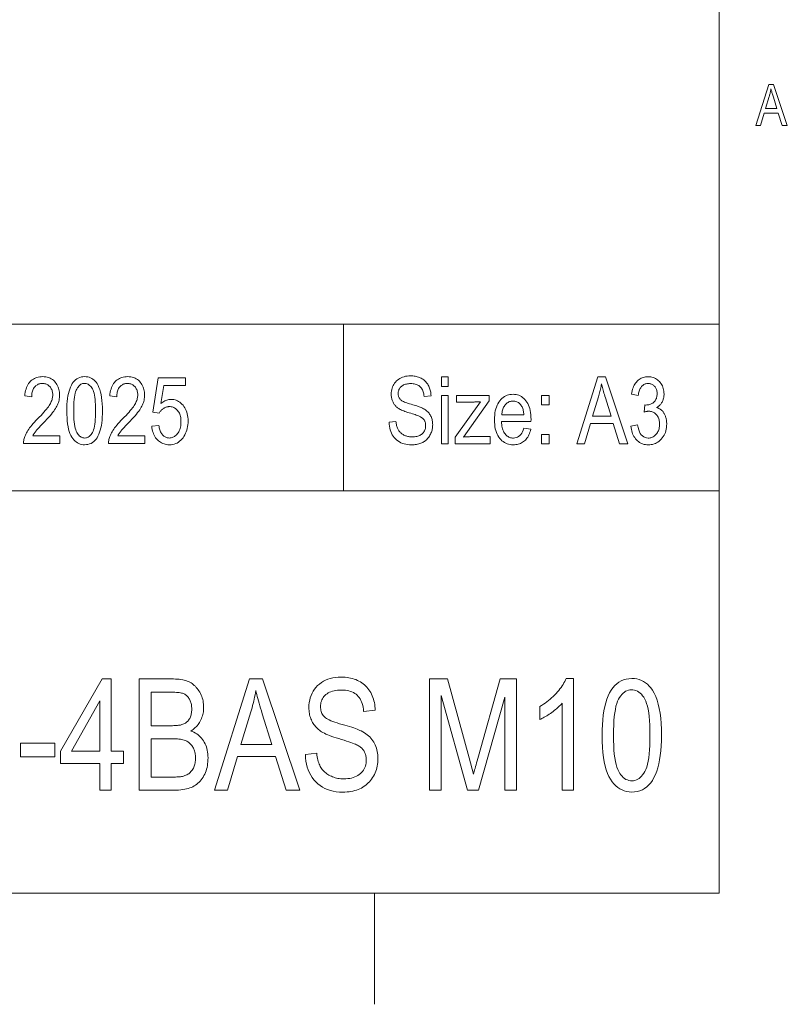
# Model space of a CAD drawing. Extents: x 5 to 415, y 5 to 296.
# Tile 30 of 50: x 379 to 413, y 5 to 49. Entities that reach past the tile are written whole.
import ezdxf

# ---------------------------------------------------------------- set-up
doc = ezdxf.new("R2010")
doc.units = 0

msp = doc.modelspace()

# ---------------------------------------------------------------- linework, layer by layer
at = {"color": 7, "lineweight": 13}
for p, q in [((410, 291), (410, 10)), ((410, 10), (410, 88)), ((210, 35.59132), (410, 35.59132)), ((356.239014, 28.09132), (410, 28.09132)), ((10, 10), (410, 10)), ((230, 10), (410, 10))]:
    msp.add_line(p, q, dxfattribs=at)
at = {"color": 7, "lineweight": 13, "ltscale": 0.1875}
msp.add_line((393.109558, 35.59132), (393.109558, 28.09132), dxfattribs=at)
at = {"color": 7, "lineweight": 13, "ltscale": 0.125}
msp.add_line((394.5, 10), (394.5, 5), dxfattribs=at)
at = {"color": 7, "lineweight": 13}
for points in [[(411.647614, 44.528858), (412.231262, 46.380859), (412.447296, 46.380859), (413.068848, 44.528858), (412.838928, 44.528858), (412.662048, 45.089764), (412.027863, 45.089764), (411.861115, 44.528858)], [(412.085999, 45.289364), (412.600159, 45.289364), (412.44223, 45.802265), (412.427979, 45.848629), (412.41449, 45.893223), (412.401794, 45.93605), (412.389893, 45.977108), (412.378754, 46.016396), (412.368408, 46.053917), (412.358856, 46.089668), (412.350067, 46.12365), (412.342072, 46.155865), (412.334869, 46.18631), (412.328796, 46.150711), (412.322266, 46.115162), (412.315277, 46.079662), (412.30777, 46.044212), (412.299805, 46.008816), (412.291351, 45.973469), (412.28241, 45.938171), (412.27301, 45.902927), (412.263123, 45.867729), (412.252747, 45.832584)], [(380.349396, 30.57583), (380.349396, 30.221806), (378.722504, 30.221806), (378.722717, 30.265291), (378.725739, 30.309799), (378.731628, 30.355331), (378.740356, 30.401888), (378.751923, 30.449467), (378.766357, 30.498068), (378.7836, 30.547693), (378.803711, 30.598341), (378.82666, 30.650011), (378.852448, 30.702705), (378.881927, 30.756874), (378.915924, 30.812965), (378.954468, 30.870979), (378.997498, 30.93092), (379.045074, 30.992781), (379.097168, 31.056566), (379.153778, 31.122276), (379.214905, 31.189909), (379.280579, 31.259466), (379.350739, 31.330946), (379.432556, 31.413343), (379.508484, 31.491915), (379.578583, 31.566658), (379.642822, 31.637577), (379.701202, 31.704666), (379.753723, 31.767931), (379.800415, 31.827368), (379.841217, 31.882978), (379.87619, 31.934763), (379.905334, 31.982719), (379.930206, 32.028446), (379.952454, 32.07354), (379.972107, 32.117996), (379.989136, 32.161819), (380.00354, 32.205009), (380.01532, 32.247562), (380.024506, 32.289482), (380.031036, 32.330769), (380.034973, 32.371422), (380.036285, 32.411438), (380.034943, 32.456429), (380.030914, 32.499718), (380.024231, 32.541309), (380.014832, 32.581207), (380.002777, 32.6194), (379.988037, 32.655899), (379.970612, 32.690697), (379.9505, 32.723797), (379.927704, 32.755199), (379.902252, 32.784901), (379.874817, 32.812313), (379.84613, 32.836838), (379.816223, 32.858479), (379.785034, 32.877235), (379.752594, 32.893105), (379.718933, 32.90609), (379.684021, 32.916187), (379.647827, 32.923401), (379.610413, 32.927731), (379.571747, 32.929173), (379.530365, 32.927616), (379.490479, 32.922951), (379.452118, 32.915176), (379.415253, 32.904289), (379.379913, 32.890289), (379.346069, 32.873184), (379.313782, 32.852966), (379.282959, 32.829636), (379.253693, 32.803196), (379.225922, 32.773647), (379.200256, 32.741192), (379.177307, 32.706036), (379.157043, 32.668175), (379.139465, 32.627617), (379.124634, 32.584358), (379.112457, 32.538395), (379.103027, 32.489731), (379.096252, 32.438366), (379.092224, 32.3843), (379.090851, 32.327534), (378.779816, 32.366417), (378.788147, 32.450634), (378.800079, 32.530579), (378.815552, 32.606243), (378.834656, 32.677631), (378.8573, 32.744743), (378.883545, 32.807575), (378.913391, 32.866135), (378.946777, 32.920414), (378.983765, 32.970417), (379.024353, 33.016144), (379.068054, 33.057552), (379.114441, 33.094601), (379.163483, 33.127293), (379.21524, 33.155624), (379.269653, 33.1796), (379.326752, 33.199215), (379.386536, 33.21447), (379.449005, 33.225365), (379.51416, 33.231903), (379.582001, 33.234085), (379.655457, 33.231544), (379.725281, 33.223934), (379.791412, 33.211246), (379.853912, 33.193485), (379.91275, 33.170647), (379.967896, 33.142735), (380.019409, 33.109745), (380.06723, 33.071682), (380.111389, 33.028545), (380.151917, 32.980331), (380.18866, 32.928886), (380.221527, 32.876049), (380.250549, 32.821819), (380.275665, 32.766197), (380.296936, 32.709187), (380.314362, 32.650784), (380.327881, 32.590988), (380.337555, 32.5298), (380.343353, 32.46722), (380.345276, 32.403252), (380.343781, 32.346188), (380.339233, 32.289597), (380.331665, 32.233475), (380.321075, 32.177822), (380.307434, 32.122643), (380.290771, 32.067932), (380.271088, 32.013691), (380.248383, 31.959923), (380.222626, 31.906624), (380.193848, 31.853798), (380.160858, 31.799456), (380.122406, 31.741615), (380.078491, 31.680275), (380.029175, 31.615435), (379.974396, 31.547096), (379.914154, 31.475258), (379.84848, 31.39992), (379.777374, 31.321083), (379.700836, 31.238747), (379.618835, 31.15291), (379.566711, 31.099419), (379.518433, 31.049446), (379.473969, 31.002993), (379.43335, 30.96006), (379.396545, 30.920647), (379.363556, 30.884752), (379.334412, 30.852379), (379.309082, 30.823524), (379.287598, 30.798191), (379.269928, 30.776377), (379.254456, 30.756321), (379.239594, 30.736267), (379.225311, 30.716211), (379.211639, 30.696157), (379.198547, 30.676104), (379.186066, 30.656048), (379.174164, 30.635994), (379.162842, 30.61594), (379.15213, 30.595884), (379.142029, 30.57583)], [(380.66861, 31.701342), (380.670654, 31.848701), (380.676758, 31.988735), (380.686951, 32.121445), (380.701202, 32.246826), (380.719513, 32.364883), (380.741913, 32.475613), (380.768402, 32.579014), (380.79892, 32.675095), (380.833557, 32.763844), (380.872223, 32.845272), (380.914886, 32.919144), (380.961426, 32.985245), (381.01181, 33.043564), (381.066071, 33.094112), (381.124207, 33.136879), (381.186188, 33.171875), (381.252045, 33.199089), (381.321777, 33.218533), (381.395386, 33.230194), (381.472839, 33.234085), (381.541748, 33.230934), (381.607666, 33.221478), (381.670593, 33.205719), (381.73053, 33.183662), (381.787476, 33.155296), (381.841431, 33.120632), (381.892426, 33.079662), (381.940399, 33.032391), (381.985413, 32.978817), (382.027405, 32.918941), (382.074066, 32.838253), (382.115814, 32.748436), (382.152649, 32.649494), (382.18457, 32.541424), (382.211609, 32.424229), (382.233704, 32.297905), (382.250885, 32.162453), (382.263153, 32.017876), (382.270538, 31.864172), (382.27298, 31.701342), (382.270966, 31.554749), (382.264893, 31.41538), (382.254761, 31.283234), (382.24057, 31.158314), (382.222351, 31.040615), (382.200043, 30.930141), (382.173706, 30.826891), (382.143311, 30.730864), (382.108887, 30.642061), (382.070404, 30.560482), (382.027924, 30.486414), (381.981506, 30.420141), (381.931152, 30.361666), (381.876892, 30.310987), (381.818695, 30.268105), (381.756561, 30.233019), (381.690491, 30.20573), (381.620514, 30.186239), (381.5466, 30.174543), (381.46875, 30.170647), (381.399628, 30.174084), (381.333069, 30.184397), (381.269073, 30.201588), (381.207642, 30.225653), (381.148743, 30.256594), (381.092438, 30.294411), (381.038666, 30.339104), (380.987457, 30.390673), (380.938782, 30.449118), (380.8927, 30.514439), (380.850128, 30.58819), (380.812042, 30.671928), (380.778412, 30.765654), (380.749298, 30.869364), (380.72464, 30.983061), (380.704468, 31.106745), (380.688782, 31.240414), (380.677582, 31.384069), (380.670868, 31.537712)], [(384.172028, 30.57583), (384.172028, 30.221806), (382.545166, 30.221806), (382.545349, 30.265291), (382.548401, 30.309799), (382.55426, 30.355331), (382.562988, 30.401888), (382.574585, 30.449467), (382.588989, 30.498068), (382.606262, 30.547693), (382.626343, 30.598341), (382.649292, 30.650011), (382.67511, 30.702705), (382.70459, 30.756874), (382.738586, 30.812965), (382.7771, 30.870979), (382.82016, 30.93092), (382.867706, 30.992781), (382.9198, 31.056566), (382.97641, 31.122276), (383.037567, 31.189909), (383.10321, 31.259466), (383.173401, 31.330946), (383.255188, 31.413343), (383.331116, 31.491915), (383.401215, 31.566658), (383.465454, 31.637577), (383.523834, 31.704666), (383.576355, 31.767931), (383.623047, 31.827368), (383.663879, 31.882978), (383.698853, 31.934763), (383.727966, 31.982719), (383.752838, 32.028446), (383.775116, 32.07354), (383.794769, 32.117996), (383.811798, 32.161819), (383.826202, 32.205009), (383.837982, 32.247562), (383.847137, 32.289482), (383.853699, 32.330769), (383.857635, 32.371422), (383.858948, 32.411438), (383.857605, 32.456429), (383.853577, 32.499718), (383.846863, 32.541309), (383.837494, 32.581207), (383.825439, 32.6194), (383.810669, 32.655899), (383.793243, 32.690697), (383.773163, 32.723797), (383.750366, 32.755199), (383.724884, 32.784901), (383.697449, 32.812313), (383.668793, 32.836838), (383.638855, 32.858479), (383.607666, 32.877235), (383.575256, 32.893105), (383.541565, 32.90609), (383.506653, 32.916187), (383.47049, 32.923401), (383.433075, 32.927731), (383.394409, 32.929173), (383.352997, 32.927616), (383.31311, 32.922951), (383.27475, 32.915176), (383.237885, 32.904289), (383.202545, 32.890289), (383.168732, 32.873184), (383.136414, 32.852966), (383.105621, 32.829636), (383.076324, 32.803196), (383.048553, 32.773647), (383.022888, 32.741192), (382.999939, 32.706036), (382.979675, 32.668175), (382.962128, 32.627617), (382.947266, 32.584358), (382.93512, 32.538395), (382.925659, 32.489731), (382.918915, 32.438366), (382.914856, 32.3843), (382.913513, 32.327534), (382.602448, 32.366417), (382.610779, 32.450634), (382.622711, 32.530579), (382.638214, 32.606243), (382.657288, 32.677631), (382.679962, 32.744743), (382.706207, 32.807575), (382.736023, 32.866135), (382.76944, 32.920414), (382.806427, 32.970417), (382.846985, 33.016144), (382.890686, 33.057552), (382.937073, 33.094601), (382.986145, 33.127293), (383.037872, 33.155624), (383.092316, 33.1796), (383.149414, 33.199215), (383.209198, 33.21447), (383.271667, 33.225365), (383.336823, 33.231903), (383.404633, 33.234085), (383.478119, 33.231544), (383.547913, 33.223934), (383.614075, 33.211246), (383.676575, 33.193485), (383.735382, 33.170647), (383.790558, 33.142735), (383.842041, 33.109745), (383.889862, 33.071682), (383.934052, 33.028545), (383.974548, 32.980331), (384.011292, 32.928886), (384.044159, 32.876049), (384.073181, 32.821819), (384.098328, 32.766197), (384.119598, 32.709187), (384.136993, 32.650784), (384.150543, 32.590988), (384.160217, 32.5298), (384.166016, 32.46722), (384.167938, 32.403252), (384.166412, 32.346188), (384.161865, 32.289597), (384.154297, 32.233475), (384.143707, 32.177822), (384.130066, 32.122643), (384.113434, 32.067932), (384.09375, 32.013691), (384.071014, 31.959923), (384.045288, 31.906624), (384.01651, 31.853798), (383.98349, 31.799456), (383.945038, 31.741615), (383.901154, 31.680275), (383.851807, 31.615435), (383.797028, 31.547096), (383.736816, 31.475258), (383.671143, 31.39992), (383.600037, 31.321083), (383.523468, 31.238747), (383.441467, 31.15291), (383.389374, 31.099419), (383.341064, 31.049446), (383.296631, 31.002993), (383.255981, 30.96006), (383.219177, 30.920647), (383.186218, 30.884752), (383.157043, 30.852379), (383.131714, 30.823524), (383.110229, 30.798191), (383.09256, 30.776377), (383.077087, 30.756321), (383.062225, 30.736267), (383.047974, 30.716211), (383.034271, 30.696157), (383.021179, 30.676104), (383.008698, 30.656048), (382.996796, 30.635994), (382.985504, 30.61594), (382.974792, 30.595884), (382.964661, 30.57583)], [(395.162933, 31.182289), (395.46991, 31.215031), (395.475433, 31.166603), (395.482208, 31.120365), (395.490265, 31.076317), (395.499542, 31.034458), (395.510071, 30.994789), (395.521851, 30.957308), (395.534851, 30.922018), (395.549133, 30.888918), (395.564667, 30.858007), (395.581421, 30.829287), (395.599579, 30.802202), (395.619202, 30.776203), (395.64032, 30.751289), (395.662964, 30.727459), (395.687073, 30.704714), (395.712677, 30.683052), (395.739777, 30.662476), (395.768372, 30.642984), (395.798462, 30.624577), (395.830048, 30.607254), (395.862793, 30.591312), (395.896362, 30.577049), (395.930756, 30.564465), (395.965942, 30.553556), (396.001953, 30.544329), (396.038788, 30.536777), (396.076447, 30.530903), (396.114929, 30.526709), (396.154205, 30.524191), (396.194305, 30.523352), (396.251129, 30.524775), (396.305359, 30.529041), (396.356964, 30.536152), (396.406006, 30.546108), (396.452423, 30.558908), (396.496246, 30.574553), (396.537476, 30.593042), (396.57608, 30.614376), (396.612122, 30.638554), (396.645538, 30.665577), (396.676056, 30.69487), (396.703369, 30.725863), (396.727478, 30.758553), (396.748352, 30.792942), (396.766022, 30.829031), (396.780487, 30.866817), (396.791718, 30.906303), (396.799774, 30.947487), (396.804596, 30.990368), (396.806183, 31.034948), (396.805603, 31.061214), (396.803864, 31.086803), (396.800934, 31.111719), (396.796844, 31.135958), (396.791595, 31.159523), (396.785187, 31.182411), (396.777618, 31.204624), (396.76886, 31.226162), (396.758942, 31.247025), (396.747864, 31.267214), (396.735596, 31.286705), (396.722168, 31.305481), (396.70752, 31.32354), (396.691711, 31.340883), (396.674713, 31.35751), (396.656525, 31.373421), (396.637146, 31.388615), (396.616577, 31.403093), (396.594818, 31.416855), (396.571869, 31.429901), (396.545624, 31.4431), (396.513885, 31.457323), (396.476685, 31.472569), (396.434021, 31.488836), (396.385925, 31.506128), (396.332336, 31.524445), (396.273285, 31.543781), (396.208771, 31.564144), (396.138794, 31.585527), (396.063354, 31.607937), (395.995789, 31.62842), (395.93222, 31.648945), (395.872681, 31.669512), (395.817139, 31.690119), (395.765594, 31.710768), (395.718079, 31.731457), (395.674591, 31.752186), (395.635071, 31.772957), (395.599609, 31.793768), (395.568115, 31.814621), (395.539307, 31.836058), (395.51181, 31.858618), (395.485626, 31.882305), (395.460724, 31.907118), (395.437164, 31.933056), (395.414886, 31.960119), (395.393951, 31.988308), (395.374298, 32.017624), (395.355957, 32.048061), (395.338928, 32.079628), (395.323364, 32.112175), (395.309448, 32.145561), (395.29718, 32.179787), (395.28653, 32.214851), (395.277527, 32.250755), (395.270172, 32.287498), (395.264435, 32.325081), (395.260345, 32.363503), (395.257904, 32.402763), (395.25708, 32.44286), (395.25943, 32.514381), (395.266479, 32.583244), (395.278259, 32.649445), (395.294739, 32.712982), (395.315918, 32.773865), (395.341797, 32.832085), (395.372375, 32.887642), (395.407684, 32.94054), (395.447693, 32.99078), (395.492401, 33.038361), (395.541107, 33.082294), (395.593079, 33.121605), (395.648346, 33.156292), (395.706879, 33.186352), (395.768677, 33.211792), (395.83374, 33.232601), (395.9021, 33.248787), (395.973724, 33.260349), (396.048615, 33.267288), (396.126801, 33.2696), (396.180939, 33.268517), (396.233734, 33.265263), (396.285156, 33.259838), (396.335205, 33.252247), (396.38385, 33.242485), (396.431152, 33.230556), (396.477112, 33.216457), (396.521667, 33.200188), (396.56485, 33.181747), (396.606659, 33.16114), (396.646881, 33.138508), (396.685242, 33.113995), (396.721771, 33.087597), (396.75647, 33.059315), (396.789307, 33.029152), (396.820313, 32.997105), (396.849457, 32.963173), (396.876801, 32.927364), (396.902252, 32.889668), (396.925903, 32.85009), (396.947571, 32.808857), (396.967102, 32.76619), (396.984558, 32.722092), (396.999908, 32.676559), (397.013123, 32.629593), (397.024261, 32.581196), (397.033264, 32.531368), (397.040161, 32.480106), (397.044983, 32.42741), (397.047668, 32.373283), (396.734558, 32.344635), (396.728394, 32.401646), (396.719696, 32.455631), (396.708496, 32.506584), (396.694794, 32.554512), (396.678558, 32.599411), (396.65979, 32.641277), (396.638519, 32.680119), (396.614716, 32.715931), (396.588409, 32.748714), (396.559601, 32.778469), (396.52829, 32.805298), (396.494568, 32.8293), (396.458405, 32.850479), (396.4198, 32.868835), (396.378754, 32.884369), (396.335266, 32.897076), (396.289368, 32.90696), (396.241028, 32.914021), (396.190247, 32.918259), (396.137024, 32.91967), (396.083069, 32.91843), (396.031769, 32.914719), (395.983063, 32.908527), (395.936951, 32.89986), (395.893494, 32.888718), (395.852661, 32.875099), (395.814423, 32.859005), (395.778809, 32.840431), (395.745819, 32.819386), (395.715454, 32.795864), (395.687866, 32.770374), (395.663147, 32.743435), (395.641357, 32.715042), (395.622467, 32.685196), (395.606506, 32.653893), (395.593414, 32.621143), (395.583252, 32.586937), (395.575989, 32.551277), (395.571625, 32.514168), (395.57016, 32.475605), (395.571228, 32.439995), (395.574432, 32.406025), (395.579742, 32.373692), (395.587189, 32.342999), (395.596771, 32.313938), (395.60849, 32.286518), (395.622314, 32.260735), (395.638275, 32.236588), (395.656372, 32.214077), (395.676575, 32.193203), (395.700531, 32.173126), (395.729797, 32.153011), (395.764374, 32.132854), (395.804291, 32.112656), (395.849518, 32.092419), (395.900055, 32.07214), (395.955902, 32.051819), (396.01709, 32.031456), (396.083618, 32.011055), (396.155426, 31.99061), (396.226105, 31.970821), (396.29245, 31.951565), (396.354462, 31.93284), (396.41214, 31.914648), (396.465454, 31.896988), (396.514465, 31.87986), (396.559113, 31.863264), (396.599426, 31.8472), (396.635406, 31.831667), (396.667023, 31.816668), (396.710938, 31.793022), (396.752655, 31.767923), (396.792145, 31.741371), (396.829437, 31.713366), (396.864502, 31.683908), (396.897369, 31.652998), (396.92804, 31.620634), (396.956482, 31.586817), (396.982697, 31.551548), (397.006744, 31.514826), (397.028503, 31.47665), (397.047974, 31.437023), (397.065186, 31.395941), (397.080078, 31.353407), (397.092682, 31.30942), (397.102997, 31.263979), (397.111023, 31.217087), (397.11676, 31.168741), (397.120178, 31.118942), (397.121338, 31.06769), (397.120117, 31.016582), (397.116516, 30.966394), (397.110474, 30.917128), (397.10202, 30.868782), (397.091156, 30.821358), (397.077881, 30.774853), (397.062164, 30.729269), (397.044067, 30.684607), (397.023529, 30.640865), (397.00058, 30.598045), (396.975586, 30.556698), (396.948822, 30.517376), (396.920319, 30.480082), (396.890076, 30.444813), (396.858124, 30.411568), (396.824402, 30.38035), (396.78894, 30.35116), (396.75174, 30.323994), (396.71283, 30.298853), (396.67215, 30.27574), (396.629761, 30.254744), (396.585663, 30.235958), (396.539886, 30.219383), (396.492401, 30.205017), (396.443207, 30.192862), (396.392334, 30.182917), (396.339752, 30.17518), (396.285461, 30.169655), (396.229492, 30.16634), (396.171814, 30.165236), (396.082397, 30.167976), (395.996674, 30.176203), (395.914673, 30.189915), (395.836365, 30.20911), (395.761749, 30.233789), (395.690857, 30.263952), (395.623688, 30.299601), (395.560181, 30.340733), (395.500397, 30.38735), (395.444305, 30.439451), (395.3927, 30.496239), (395.346283, 30.556913), (395.305115, 30.621477), (395.269135, 30.689928), (395.238403, 30.762268), (395.21286, 30.838495), (395.192566, 30.918612), (395.17746, 31.002615), (395.167603, 31.090508)], [(397.520386, 32.794838), (397.520386, 33.218441), (397.821198, 33.218441), (397.821198, 32.794838)], [(403.600189, 30.218441), (404.545624, 33.218441), (404.895538, 33.218441), (405.902374, 30.218441), (405.529938, 30.218441), (405.243439, 31.127035), (404.216156, 31.127035), (403.946014, 30.218441)], [(406.03537, 31.010391), (406.338257, 31.059505), (406.359955, 30.947527), (406.387451, 30.847336), (406.420685, 30.758932), (406.459717, 30.682316), (406.504517, 30.617485), (406.555084, 30.564444), (406.61142, 30.52319), (406.673523, 30.493721), (406.741394, 30.47604), (406.815063, 30.470146), (406.855835, 30.471895), (406.895508, 30.477144), (406.934082, 30.485893), (406.971558, 30.49814), (407.007935, 30.513887), (407.043182, 30.533134), (407.077332, 30.55588), (407.110382, 30.582125), (407.142334, 30.611868), (407.173157, 30.645113), (407.201935, 30.681139), (407.227692, 30.719233), (407.250397, 30.759392), (407.270081, 30.80162), (407.286743, 30.845913), (407.300385, 30.892275), (407.310974, 30.940702), (407.318542, 30.991198), (407.32309, 31.043758), (407.324615, 31.098387), (407.323212, 31.14975), (407.319031, 31.199068), (407.312073, 31.24634), (407.302338, 31.291565), (407.289825, 31.334743), (407.274506, 31.375875), (407.256409, 31.414963), (407.235535, 31.452002), (407.211884, 31.486996), (407.185455, 31.519941), (407.156982, 31.55027), (407.127258, 31.577404), (407.096252, 31.601347), (407.063965, 31.622097), (407.030426, 31.639656), (406.995636, 31.65402), (406.959564, 31.665194), (406.922211, 31.673176), (406.883575, 31.677963), (406.843689, 31.67956), (406.826111, 31.67915), (406.807678, 31.677923), (406.788452, 31.675877), (406.768402, 31.673012), (406.747528, 31.669327), (406.72583, 31.664825), (406.703308, 31.659506), (406.679993, 31.653366), (406.655853, 31.646408), (406.63089, 31.638632), (406.66568, 31.96196), (406.712738, 31.957869), (406.7565, 31.959238), (406.798615, 31.963352), (406.83902, 31.970207), (406.877747, 31.979805), (406.914825, 31.992146), (406.950195, 32.007225), (406.983887, 32.025051), (407.01593, 32.045616), (407.046265, 32.068924), (407.074951, 32.094975), (407.101379, 32.123318), (407.125031, 32.153503), (407.145905, 32.185528), (407.164001, 32.219395), (407.179321, 32.255104), (407.191833, 32.292656), (407.201569, 32.33205), (407.208527, 32.373283), (407.212708, 32.416359), (407.214111, 32.461277), (407.212921, 32.502605), (407.209442, 32.542274), (407.203613, 32.580284), (407.195435, 32.616642), (407.184937, 32.651337), (407.172119, 32.684376), (407.156952, 32.715755), (407.139435, 32.74548), (407.119629, 32.773548), (407.097443, 32.799953), (407.073608, 32.824257), (407.048767, 32.846001), (407.022858, 32.865185), (406.995941, 32.881809), (406.968018, 32.895878), (406.939056, 32.907391), (406.909088, 32.916344), (406.878082, 32.922737), (406.846069, 32.926575), (406.813019, 32.927853), (406.778748, 32.926514), (406.745605, 32.922493), (406.713531, 32.915791), (406.682526, 32.90641), (406.652618, 32.894344), (406.62381, 32.879601), (406.596069, 32.862175), (406.569397, 32.842072), (406.543823, 32.819283), (406.519348, 32.793816), (406.496277, 32.765629), (406.474945, 32.734676), (406.455353, 32.700962), (406.4375, 32.664486), (406.421387, 32.625244), (406.407013, 32.583244), (406.394379, 32.538479), (406.383484, 32.490952), (406.374329, 32.440662), (406.366882, 32.387608), (406.066071, 32.453094), (406.078979, 32.528152), (406.094727, 32.599449), (406.113342, 32.666981), (406.134827, 32.730747), (406.15918, 32.790745), (406.186401, 32.846981), (406.216492, 32.899452), (406.24942, 32.948154), (406.285248, 32.993092), (406.323914, 33.034267), (406.364868, 33.071594), (406.407501, 33.104988), (406.451813, 33.134457), (406.497772, 33.159996), (406.545441, 33.181606), (406.594788, 33.199287), (406.645813, 33.213039), (406.698486, 33.222862), (406.752869, 33.228756), (406.808929, 33.230721), (406.867767, 33.228508), (406.924835, 33.221878), (406.980072, 33.210827), (407.033539, 33.195358), (407.085175, 33.175468), (407.13504, 33.151157), (407.183075, 33.122425), (407.22934, 33.089272), (407.273773, 33.051701), (407.316406, 33.009708), (407.356079, 32.964363), (407.391571, 32.916721), (407.422882, 32.866791), (407.450012, 32.814568), (407.472961, 32.760052), (407.49176, 32.703243), (407.506378, 32.644142), (407.516815, 32.582752), (407.523071, 32.51907), (407.525146, 32.453094), (407.524261, 32.412636), (407.521576, 32.373119), (407.517151, 32.334545), (407.510895, 32.296913), (407.502899, 32.26022), (407.493103, 32.224472), (407.481537, 32.189663), (407.46817, 32.155796), (407.453033, 32.122868), (407.436127, 32.090881), (407.417633, 32.060043), (407.397705, 32.030556), (407.376373, 32.002419), (407.353638, 31.97563), (407.329468, 31.950193), (407.303894, 31.926107), (407.276917, 31.903372), (407.248535, 31.881989), (407.218719, 31.861954), (407.1875, 31.843271), (407.216461, 31.834553), (407.244385, 31.824772), (407.271301, 31.813925), (407.29718, 31.802015), (407.322052, 31.789042), (407.345886, 31.775003), (407.368713, 31.759901), (407.390503, 31.743734), (407.411255, 31.726503), (407.43103, 31.70821), (407.44989, 31.688747), (407.468018, 31.668018), (407.485413, 31.646019), (407.502075, 31.622751), (407.517975, 31.598215), (407.533173, 31.572411), (407.547607, 31.545338), (407.56134, 31.516994), (407.57431, 31.487383), (407.586548, 31.456503), (407.597809, 31.424622), (407.60791, 31.392002), (407.616821, 31.358646), (407.624512, 31.324553), (407.631042, 31.289722), (407.636383, 31.254158), (407.640533, 31.217854), (407.643524, 31.180815), (407.645294, 31.143038), (407.645874, 31.104527), (407.643463, 31.023355), (407.636139, 30.945194), (407.623962, 30.870041), (407.606934, 30.797895), (407.585022, 30.728758), (407.558228, 30.66263), (407.52655, 30.599508), (407.490021, 30.539396), (407.448639, 30.482292), (407.402374, 30.428196), (407.352692, 30.378233), (407.301117, 30.33353), (407.247589, 30.294086), (407.192169, 30.259901), (407.134796, 30.230974), (407.075531, 30.207308), (407.014313, 30.188902), (406.951172, 30.175753), (406.886139, 30.167864), (406.819153, 30.165236), (406.75708, 30.167526), (406.69693, 30.174402), (406.638733, 30.185863), (406.582428, 30.201906), (406.528046, 30.222534), (406.475586, 30.247746), (406.425079, 30.27754), (406.376465, 30.31192), (406.329803, 30.350883), (406.285034, 30.39443), (406.243134, 30.441845), (406.204987, 30.492411), (406.170593, 30.546129), (406.139984, 30.602997), (406.113159, 30.663017), (406.090057, 30.726191), (406.07074, 30.792513), (406.055206, 30.861988), (406.043396, 30.934614)], [(380.977631, 31.701342), (380.979034, 31.560049), (380.983246, 31.428394), (380.990234, 31.306379), (381.000061, 31.194002), (381.012665, 31.091263), (381.028076, 30.998163), (381.046326, 30.914701), (381.067322, 30.840878), (381.091156, 30.776693), (381.117798, 30.722147), (381.146637, 30.674906), (381.177032, 30.632637), (381.208984, 30.595343), (381.242554, 30.563019), (381.277679, 30.535669), (381.314392, 30.513292), (381.352661, 30.495888), (381.392517, 30.483456), (381.433929, 30.475998), (381.476929, 30.473511), (381.517609, 30.476028), (381.556915, 30.48358), (381.594879, 30.496164), (381.63147, 30.513784), (381.666748, 30.536438), (381.700653, 30.564125), (381.733215, 30.596846), (381.764404, 30.634602), (381.794281, 30.677393), (381.822784, 30.725216), (381.849213, 30.780285), (381.872864, 30.844807), (381.893738, 30.918783), (381.911835, 31.002214), (381.927155, 31.0951), (381.939667, 31.197439), (381.949402, 31.309235), (381.95636, 31.430483), (381.960541, 31.561184), (381.961945, 31.701342), (381.960541, 31.843012), (381.956329, 31.974985), (381.94931, 32.097256), (381.939514, 32.209827), (381.92688, 32.312698), (381.911469, 32.405872), (381.89325, 32.489342), (381.872223, 32.563114), (381.848389, 32.627186), (381.821747, 32.681561), (381.792908, 32.728607), (381.76236, 32.770699), (381.730194, 32.807842), (381.69635, 32.840031), (381.660858, 32.867268), (381.623718, 32.889553), (381.5849, 32.906887), (381.544434, 32.919266), (381.502319, 32.926697), (381.458527, 32.929173), (381.418274, 32.926655), (381.379333, 32.919106), (381.341736, 32.906517), (381.30545, 32.888901), (381.270508, 32.866245), (381.236908, 32.838558), (381.20462, 32.805836), (381.173676, 32.768082), (381.144043, 32.725292), (381.115753, 32.677467), (381.089508, 32.622398), (381.06604, 32.557877), (381.045319, 32.483898), (381.027344, 32.400467), (381.012146, 32.307583), (380.999725, 32.205242), (380.990051, 32.093449), (380.983154, 31.9722), (380.979004, 31.841499)], [(384.491272, 31.007618), (384.808472, 31.040359), (384.816742, 30.984524), (384.826904, 30.931614), (384.838928, 30.881632), (384.852814, 30.834576), (384.868561, 30.790445), (384.886169, 30.749241), (384.90564, 30.710962), (384.926971, 30.675611), (384.950165, 30.643187), (384.97525, 30.613688), (385.001648, 30.587055), (385.0289, 30.563225), (385.056976, 30.542198), (385.085907, 30.523975), (385.115662, 30.508554), (385.146271, 30.495939), (385.177704, 30.486126), (385.209991, 30.479118), (385.243103, 30.474913), (385.277069, 30.473511), (385.319458, 30.475485), (385.360657, 30.481409), (385.400665, 30.491283), (385.439484, 30.505108), (385.477112, 30.522881), (385.51355, 30.544601), (385.548828, 30.570274), (385.582886, 30.599895), (385.615784, 30.633467), (385.647461, 30.670986), (385.677032, 30.711926), (385.703461, 30.755749), (385.726807, 30.802458), (385.747009, 30.852051), (385.76413, 30.904531), (385.778107, 30.959896), (385.789001, 31.018147), (385.796783, 31.079281), (385.801453, 31.143303), (385.803009, 31.210209), (385.801483, 31.273024), (385.796997, 31.332951), (385.789459, 31.389994), (385.778931, 31.444153), (385.765381, 31.495424), (385.74884, 31.543812), (385.729309, 31.589312), (385.706726, 31.631927), (385.681152, 31.671659), (385.652588, 31.708504), (385.621735, 31.742136), (385.589355, 31.772228), (385.55545, 31.79878), (385.519989, 31.821793), (385.483002, 31.841263), (385.444458, 31.857195), (385.404419, 31.869585), (385.362823, 31.878435), (385.319702, 31.883747), (385.275024, 31.885517), (385.247772, 31.884748), (385.220886, 31.882446), (385.194336, 31.878611), (385.168121, 31.873238), (385.142273, 31.866331), (385.11676, 31.857891), (385.091614, 31.847914), (385.066803, 31.836403), (385.042328, 31.823357), (385.018219, 31.808777), (384.994781, 31.792826), (384.972321, 31.775667), (384.950897, 31.757299), (384.93045, 31.737726), (384.911041, 31.716946), (384.892609, 31.694958), (384.875183, 31.671761), (384.858765, 31.647358), (384.843323, 31.621748), (384.828918, 31.594929), (384.544464, 31.63995), (384.783905, 33.180878), (386.005585, 33.180878), (386.005585, 32.828899), (385.02536, 32.828899), (384.892365, 32.022625), (384.936401, 32.058395), (384.981018, 32.090401), (385.026123, 32.118641), (385.071777, 32.143116), (385.117981, 32.163826), (385.164703, 32.180767), (385.211945, 32.193947), (385.259735, 32.203362), (385.308044, 32.209007), (385.356873, 32.210892), (385.417877, 32.208263), (385.477264, 32.200375), (385.535004, 32.187225), (385.591156, 32.168819), (385.645691, 32.145153), (385.698608, 32.116226), (385.749878, 32.082039), (385.799561, 32.042595), (385.847626, 31.997894), (385.894073, 31.947931), (385.937408, 31.893507), (385.976196, 31.835421), (386.010437, 31.77367), (386.0401, 31.708258), (386.065186, 31.639183), (386.085724, 31.566444), (386.101685, 31.490042), (386.113098, 31.409977), (386.119965, 31.32625), (386.122223, 31.238859), (386.119965, 31.152122), (386.113098, 31.067904), (386.101685, 30.986202), (386.085724, 30.907017), (386.065186, 30.830349), (386.0401, 30.756199), (386.010437, 30.684565), (385.976196, 30.615448), (385.937408, 30.548849), (385.894073, 30.484766), (385.846863, 30.425083), (385.796539, 30.371683), (385.743073, 30.324564), (385.686462, 30.28373), (385.62677, 30.249176), (385.563904, 30.220905), (385.497925, 30.198917), (385.428802, 30.18321), (385.356537, 30.173788), (385.281158, 30.170647), (385.218323, 30.172867), (385.15744, 30.179527), (385.098572, 30.190628), (385.041656, 30.206171), (384.986755, 30.226154), (384.933807, 30.250578), (384.882874, 30.279442), (384.833923, 30.312746), (384.786926, 30.350492), (384.741943, 30.392679), (384.699829, 30.438793), (384.66153, 30.488327), (384.626984, 30.541277), (384.596252, 30.597645), (384.569275, 30.657429), (384.546112, 30.720633), (384.526733, 30.787252), (384.511108, 30.85729), (384.499298, 30.930744)], [(404.310272, 31.450365), (405.143158, 31.450365), (404.88736, 32.281197), (404.864258, 32.3563), (404.842407, 32.428535), (404.821869, 32.49791), (404.802551, 32.564415), (404.784515, 32.628059), (404.767761, 32.688835), (404.752289, 32.74675), (404.738068, 32.801796), (404.725098, 32.853981), (404.713409, 32.903297), (404.703613, 32.845631), (404.693024, 32.788044), (404.681671, 32.730541), (404.669556, 32.673119), (404.656616, 32.61578), (404.642944, 32.558521), (404.628479, 32.501347), (404.61322, 32.444252), (404.597198, 32.387241), (404.580414, 32.330311)], [(397.520386, 30.218441), (397.520386, 32.391701), (397.821198, 32.391701), (397.821198, 30.218441)], [(398.130188, 30.218441), (398.130188, 30.517214), (399.26593, 32.105209), (399.227539, 32.102875), (399.190063, 32.100788), (399.153534, 32.098946), (399.11795, 32.097351), (399.083313, 32.096001), (399.049591, 32.094894), (399.016846, 32.094036), (398.985016, 32.093422), (398.954132, 32.093052), (398.924194, 32.09293), (398.197723, 32.09293), (398.197723, 32.391701), (399.654755, 32.391701), (399.654755, 32.148182), (398.688873, 30.768919), (398.502655, 30.517214), (398.542908, 30.520712), (398.582703, 30.523844), (398.621979, 30.526606), (398.660797, 30.529001), (398.699097, 30.531027), (398.736908, 30.532684), (398.774231, 30.533974), (398.811066, 30.534893), (398.847412, 30.535446), (398.88327, 30.535631), (399.707947, 30.535631), (399.707947, 30.218441)], [(401.22229, 30.918304), (401.533325, 30.871237), (401.516541, 30.80337), (401.497192, 30.738918), (401.475342, 30.677885), (401.450989, 30.62027), (401.424103, 30.566071), (401.394714, 30.515289), (401.362793, 30.467926), (401.328369, 30.423981), (401.291412, 30.383451), (401.251953, 30.34634), (401.210266, 30.312708), (401.166626, 30.282616), (401.121033, 30.256063), (401.073517, 30.233051), (401.024048, 30.213581), (400.972626, 30.197649), (400.919281, 30.185259), (400.863953, 30.176409), (400.806702, 30.171099), (400.747528, 30.169329), (400.673248, 30.172203), (400.601868, 30.180828), (400.533356, 30.195204), (400.467743, 30.21533), (400.404999, 30.241207), (400.345154, 30.272835), (400.288208, 30.310211), (400.234131, 30.353338), (400.182922, 30.402216), (400.134644, 30.456844), (400.090118, 30.516895), (400.050293, 30.582043), (400.015137, 30.652285), (399.98468, 30.727623), (399.958893, 30.808056), (399.937805, 30.893585), (399.921417, 30.984209), (399.909698, 31.079927), (399.902679, 31.180742), (399.90033, 31.286654), (399.902679, 31.396534), (399.90979, 31.501074), (399.9216, 31.600273), (399.938141, 31.69413), (399.959412, 31.782646), (399.985413, 31.865822), (400.016144, 31.943655), (400.051575, 32.016148), (400.091766, 32.083302), (400.136688, 32.145111), (400.185211, 32.201294), (400.236267, 32.251564), (400.289825, 32.295921), (400.345886, 32.334362), (400.40451, 32.36689), (400.465607, 32.393501), (400.529236, 32.4142), (400.595398, 32.428986), (400.664063, 32.437859), (400.73526, 32.440815), (400.803253, 32.437908), (400.868988, 32.429192), (400.932434, 32.414661), (400.993591, 32.394321), (401.052429, 32.368168), (401.109009, 32.336205), (401.163269, 32.298428), (401.21524, 32.254841), (401.264923, 32.205441), (401.312317, 32.150227), (401.356262, 32.089512), (401.395569, 32.023598), (401.430267, 31.952486), (401.460327, 31.876177), (401.485748, 31.794668), (401.506561, 31.707964), (401.522766, 31.61606), (401.534332, 31.518959), (401.54126, 31.41666), (401.543579, 31.309164), (401.541534, 31.210938), (400.211365, 31.210938), (400.2164, 31.139477), (400.22406, 31.071619), (400.234406, 31.007362), (400.247375, 30.946709), (400.263031, 30.889656), (400.281372, 30.836205), (400.302338, 30.786354), (400.325958, 30.740105), (400.352264, 30.697458), (400.381226, 30.658413), (400.41217, 30.623032), (400.444427, 30.591373), (400.477966, 30.56344), (400.512848, 30.539232), (400.549011, 30.518747), (400.586517, 30.501987), (400.625305, 30.488953), (400.665436, 30.479641), (400.706848, 30.474054), (400.749573, 30.472193), (400.81543, 30.476654), (400.877197, 30.490038), (400.934784, 30.512342), (400.988251, 30.543571), (401.037598, 30.583721), (401.082794, 30.632793), (401.123871, 30.690788), (401.160828, 30.757704), (401.193604, 30.833544)], [(402.010132, 31.972193), (402.010132, 32.391701), (402.353943, 32.391701), (402.353943, 31.972193)], [(400.229797, 31.513802), (401.224335, 31.513802), (401.219452, 31.56885), (401.212952, 31.621033), (401.204865, 31.670351), (401.19519, 31.716805), (401.183929, 31.760391), (401.171051, 31.801115), (401.156586, 31.838974), (401.140503, 31.873966), (401.122864, 31.906094), (401.103607, 31.935358), (401.07373, 31.97385), (401.042297, 32.008289), (401.009247, 32.038681), (400.974579, 32.065018), (400.938354, 32.087303), (400.900513, 32.105534), (400.861084, 32.119717), (400.820038, 32.129845), (400.777435, 32.135925), (400.733215, 32.137951), (400.693268, 32.136261), (400.654541, 32.131195), (400.616974, 32.122757), (400.580627, 32.110939), (400.545441, 32.095741), (400.511444, 32.077171), (400.478638, 32.055225), (400.447021, 32.0299), (400.416595, 32.001202), (400.38736, 31.969124), (400.359985, 31.934181), (400.335205, 31.896885), (400.313019, 31.857237), (400.293396, 31.815235), (400.276337, 31.77088), (400.261871, 31.724171), (400.25, 31.675108), (400.240662, 31.623693), (400.233948, 31.569925)], [(402.010132, 30.218441), (402.010132, 30.637949), (402.353943, 30.637949), (402.353943, 30.218441)], [(382.155792, 14.633854), (382.155792, 15.830989), (380.378845, 15.830989), (380.378845, 16.393745), (382.251282, 19.633854), (382.660553, 19.633854), (382.660553, 16.393745), (383.216492, 16.393745), (383.216492, 15.830989), (382.660553, 15.830989), (382.660553, 14.633854)], [(383.922516, 14.633854), (383.922516, 19.633854), (385.460693, 19.633854), (385.552216, 19.632404), (385.639832, 19.628056), (385.723572, 19.620808), (385.803406, 19.610661), (385.879364, 19.597616), (385.951416, 19.581671), (386.019592, 19.562828), (386.083893, 19.541084), (386.144287, 19.516441), (386.200806, 19.488901), (386.254395, 19.45829), (386.306, 19.42444), (386.355621, 19.387348), (386.403259, 19.347019), (386.448944, 19.303448), (386.492615, 19.256638), (386.534332, 19.206585), (386.574066, 19.153294), (386.611816, 19.096764), (386.647614, 19.036991), (386.680664, 18.974953), (386.710236, 18.911617), (386.736328, 18.846985), (386.758942, 18.781057), (386.778076, 18.713833), (386.793701, 18.645313), (386.805908, 18.575497), (386.814575, 18.504387), (386.819824, 18.431978), (386.821533, 18.358274), (386.820038, 18.290062), (386.815552, 18.223213), (386.808044, 18.157728), (386.797546, 18.093609), (386.784027, 18.030853), (386.767517, 17.969461), (386.748016, 17.909433), (386.725494, 17.850771), (386.699982, 17.793472), (386.671478, 17.737537), (386.640228, 17.683376), (386.606537, 17.631397), (386.570374, 17.581602), (386.531769, 17.533991), (386.490723, 17.48856), (386.447205, 17.445313), (386.401215, 17.404249), (386.352783, 17.365368), (386.30191, 17.328671), (386.248566, 17.294153), (386.318665, 17.266409), (386.385742, 17.235014), (386.449768, 17.199968), (386.510773, 17.161276), (386.568726, 17.118933), (386.623657, 17.072941), (386.675568, 17.023298), (386.724426, 16.970007), (386.770233, 16.913067), (386.813019, 16.852476), (386.852234, 16.788612), (386.887299, 16.721848), (386.918243, 16.652185), (386.945068, 16.579624), (386.967773, 16.504164), (386.986359, 16.425804), (387.000793, 16.344545), (387.011108, 16.260389), (387.017303, 16.173332), (387.019379, 16.083376), (387.017517, 15.993762), (387.011932, 15.906364), (387.002625, 15.821183), (386.989624, 15.738219), (386.9729, 15.657473), (386.952454, 15.578942), (386.928284, 15.502629), (386.900391, 15.428534), (386.868805, 15.356654), (386.833496, 15.286992), (386.795074, 15.220314), (386.75415, 15.157387), (386.710754, 15.098213), (386.664856, 15.042789), (386.616486, 14.991118), (386.565613, 14.943199), (386.512268, 14.899032), (386.456421, 14.858615), (386.398071, 14.821951), (386.33725, 14.789038), (386.272858, 14.759553), (386.203796, 14.733171), (386.130157, 14.709894), (386.051819, 14.68972), (385.968872, 14.67265), (385.881287, 14.658684), (385.789093, 14.64782), (385.69223, 14.640061), (385.590729, 14.635406), (385.484589, 14.633854)], [(387.312683, 14.633854), (388.888397, 19.633854), (389.471619, 19.633854), (391.149658, 14.633854), (390.528931, 14.633854), (390.051422, 16.148178), (388.339294, 16.148178), (387.889069, 14.633854)], [(391.398621, 16.240265), (391.910217, 16.294836), (391.919464, 16.214123), (391.930756, 16.13706), (391.944153, 16.063646), (391.959625, 15.993881), (391.977173, 15.927766), (391.996796, 15.8653), (392.018494, 15.806483), (392.042297, 15.751316), (392.068146, 15.699799), (392.0961, 15.65193), (392.126343, 15.606791), (392.159058, 15.563458), (392.194275, 15.521934), (392.231995, 15.482217), (392.272186, 15.444307), (392.31485, 15.408206), (392.360046, 15.373912), (392.407715, 15.341426), (392.457855, 15.310747), (392.510498, 15.281876), (392.565063, 15.255307), (392.621002, 15.231535), (392.678314, 15.210559), (392.736969, 15.192381), (392.796997, 15.176998), (392.858398, 15.164413), (392.921143, 15.154625), (392.98526, 15.147633), (393.050751, 15.143437), (393.117584, 15.142039), (393.21228, 15.14441), (393.302643, 15.151521), (393.388672, 15.163373), (393.470398, 15.179966), (393.54776, 15.2013), (393.620789, 15.227374), (393.689514, 15.258189), (393.753876, 15.293745), (393.813934, 15.334042), (393.869629, 15.379079), (393.920502, 15.427902), (393.966034, 15.479556), (394.006195, 15.534041), (394.040985, 15.591357), (394.070435, 15.651504), (394.094543, 15.714481), (394.113281, 15.78029), (394.126678, 15.848928), (394.134705, 15.920399), (394.13739, 15.994699), (394.136414, 16.038475), (394.133484, 16.081125), (394.128632, 16.12265), (394.121826, 16.16305), (394.113068, 16.202322), (394.102386, 16.240471), (394.089752, 16.277493), (394.075165, 16.313391), (394.058655, 16.348162), (394.040161, 16.381807), (394.019745, 16.414293), (393.997345, 16.445587), (393.972961, 16.475685), (393.946594, 16.504591), (393.918243, 16.532303), (393.887909, 16.558821), (393.855621, 16.584145), (393.82135, 16.608274), (393.785095, 16.63121), (393.746857, 16.652954), (393.703064, 16.674952), (393.650208, 16.698656), (393.588196, 16.724066), (393.51712, 16.751181), (393.43692, 16.779999), (393.347595, 16.810526), (393.249207, 16.842756), (393.141663, 16.876692), (393.025055, 16.912333), (392.899323, 16.949678), (392.786682, 16.98382), (392.680756, 17.018028), (392.581512, 17.052305), (392.488953, 17.086651), (392.403076, 17.121063), (392.323853, 17.155546), (392.251343, 17.190096), (392.185547, 17.224712), (392.126404, 17.259399), (392.073944, 17.294153), (392.025909, 17.32988), (391.980072, 17.367483), (391.936401, 17.406961), (391.894958, 17.448315), (391.855652, 17.491545), (391.818542, 17.536652), (391.78363, 17.583632), (391.750885, 17.63249), (391.720337, 17.683224), (391.691956, 17.735832), (391.666016, 17.790079), (391.642822, 17.845722), (391.622375, 17.902765), (391.604645, 17.961206), (391.58963, 18.021048), (391.577332, 18.082285), (391.56781, 18.144922), (391.560974, 18.208956), (391.556885, 18.274389), (391.555511, 18.341221), (391.559448, 18.460423), (391.571198, 18.575191), (391.59082, 18.685524), (391.618286, 18.791426), (391.653564, 18.892891), (391.696716, 18.989925), (391.747711, 19.082523), (391.806549, 19.170689), (391.87323, 19.254419), (391.947754, 19.333717), (392.028931, 19.406944), (392.11554, 19.472462), (392.207642, 19.530272), (392.305176, 19.580376), (392.408173, 19.622768), (392.516632, 19.657455), (392.630554, 19.684433), (392.749939, 19.703703), (392.874756, 19.715265), (393.005035, 19.71912), (393.095306, 19.717312), (393.183289, 19.711889), (393.268982, 19.70285), (393.352386, 19.690197), (393.433502, 19.673929), (393.512329, 19.654045), (393.588898, 19.630545), (393.663147, 19.603432), (393.735138, 19.572701), (393.80484, 19.538357), (393.871857, 19.500633), (393.935791, 19.459774), (393.996674, 19.415777), (394.054504, 19.368643), (394.109222, 19.318369), (394.160919, 19.264959), (394.209503, 19.20841), (394.255035, 19.148724), (394.297516, 19.085899), (394.336884, 19.019939), (394.372986, 18.951214), (394.405579, 18.880102), (394.434662, 18.806602), (394.460236, 18.730717), (394.482269, 18.652443), (394.500824, 18.571781), (394.515839, 18.488731), (394.527344, 18.403294), (394.535339, 18.31547), (394.539825, 18.22526), (394.018005, 18.177509), (394.007721, 18.27253), (393.993225, 18.362503), (393.974548, 18.447428), (393.951691, 18.527306), (393.924622, 18.602135), (393.893372, 18.671917), (393.85791, 18.73665), (393.818268, 18.796337), (393.774414, 18.850975), (393.726379, 18.900566), (393.674225, 18.94528), (393.618011, 18.985287), (393.557709, 19.020586), (393.493378, 19.05118), (393.424988, 19.077066), (393.352509, 19.098248), (393.276001, 19.114719), (393.195435, 19.126488), (393.110779, 19.133547), (393.022095, 19.1359), (392.93219, 19.133837), (392.846649, 19.127647), (392.765472, 19.117329), (392.68866, 19.102886), (392.616211, 19.084314), (392.548157, 19.061617), (392.484436, 19.03479), (392.42511, 19.003841), (392.370117, 18.968761), (392.319489, 18.929556), (392.273499, 18.887077), (392.23233, 18.842176), (392.196014, 18.794853), (392.16452, 18.74511), (392.137878, 18.692944), (392.116089, 18.638355), (392.099152, 18.581347), (392.087036, 18.521915), (392.079773, 18.460064), (392.077332, 18.39579), (392.079102, 18.336445), (392.084442, 18.279829), (392.093323, 18.225941), (392.105713, 18.174782), (392.121674, 18.12635), (392.141205, 18.080648), (392.164246, 18.037674), (392.190857, 17.997429), (392.221008, 17.959911), (392.2547, 17.925123), (392.294617, 17.891665), (392.343384, 17.858137), (392.401001, 17.824543), (392.467529, 17.79088), (392.542908, 17.757149), (392.627136, 17.723349), (392.720245, 17.689482), (392.822235, 17.655546), (392.933075, 17.621542), (393.052795, 17.587469), (393.170593, 17.554487), (393.281158, 17.522394), (393.384521, 17.491186), (393.480621, 17.460867), (393.569489, 17.431433), (393.651154, 17.402885), (393.725586, 17.375225), (393.792755, 17.348452), (393.852722, 17.322565), (393.905457, 17.297565), (393.978638, 17.258154), (394.048157, 17.216324), (394.113983, 17.17207), (394.176117, 17.125395), (394.234589, 17.0763), (394.289337, 17.024782), (394.340454, 16.970842), (394.387848, 16.914482), (394.43158, 16.8557), (394.471619, 16.794495), (394.507904, 16.730869), (394.540375, 16.664822), (394.569031, 16.596354), (394.593842, 16.525463), (394.614868, 16.452152), (394.63205, 16.376419), (394.645416, 16.298264), (394.654968, 16.217688), (394.660706, 16.134689), (394.662598, 16.049271), (394.660583, 15.964089), (394.654572, 15.880444), (394.644501, 15.798332), (394.630432, 15.717755), (394.612305, 15.638714), (394.590179, 15.561207), (394.564026, 15.485235), (394.533813, 15.410798), (394.499634, 15.337895), (394.461395, 15.266528), (394.419678, 15.197616), (394.375092, 15.13208), (394.327606, 15.069921), (394.277222, 15.011139), (394.223907, 14.955733), (394.167725, 14.903704), (394.108643, 14.855051), (394.046661, 14.809774), (393.98175, 14.767875), (393.913971, 14.729352), (393.843323, 14.694359), (393.769836, 14.663049), (393.693542, 14.635423), (393.61438, 14.61148), (393.53241, 14.591221), (393.447601, 14.574645), (393.359955, 14.561753), (393.269501, 14.552545), (393.176208, 14.547019), (393.080078, 14.545177), (392.93103, 14.549747), (392.788208, 14.563458), (392.65152, 14.586309), (392.520996, 14.618301), (392.396667, 14.659433), (392.278503, 14.709706), (392.166504, 14.76912), (392.060699, 14.837674), (391.96106, 14.915368), (391.867584, 15.002203), (391.781555, 15.096848), (391.704224, 15.197974), (391.63559, 15.305579), (391.575653, 15.419665), (391.524384, 15.540232), (391.481842, 15.667278), (391.447998, 15.800805), (391.422852, 15.940811), (391.406372, 16.087299)], [(396.978455, 14.633854), (396.978455, 19.633854), (397.793579, 19.633854), (398.765625, 16.093609), (398.960022, 15.353499), (398.975098, 15.411242), (398.991669, 15.473963), (399.009735, 15.541664), (399.029327, 15.614346), (399.050415, 15.692005), (399.072968, 15.774645), (399.097046, 15.862265), (399.12265, 15.954864), (399.149719, 16.052443), (399.178314, 16.155001), (400.160553, 19.633854), (400.890442, 19.633854), (400.890442, 14.633854), (400.368622, 14.633854), (400.368622, 18.81871), (399.174896, 14.633854), (398.687164, 14.633854), (397.500275, 18.890335), (397.500275, 14.633854)], [(403.448425, 14.633854), (402.943665, 14.633854), (402.943665, 18.54586), (402.907654, 18.504847), (402.869293, 18.463663), (402.828552, 18.42231), (402.7854, 18.380785), (402.739868, 18.339088), (402.691956, 18.297224), (402.641632, 18.255188), (402.588928, 18.21298), (402.533875, 18.170605), (402.476379, 18.128056), (402.418213, 18.086464), (402.360962, 18.046951), (402.304688, 18.00952), (402.24939, 17.974167), (402.195007, 17.940897), (402.141602, 17.909706), (402.089142, 17.880596), (402.037659, 17.853567), (401.987091, 17.828619), (401.9375, 17.80575), (401.9375, 18.399202), (402.019745, 18.448008), (402.100067, 18.49893), (402.178406, 18.551964), (402.254822, 18.607115), (402.329315, 18.664379), (402.401825, 18.723759), (402.472412, 18.785252), (402.541046, 18.84886), (402.607758, 18.914583), (402.672516, 18.982422), (402.734375, 19.051146), (402.79248, 19.11953), (402.846802, 19.187571), (402.897339, 19.255272), (402.944092, 19.322632), (402.98703, 19.389652), (403.026215, 19.456329), (403.061584, 19.522667), (403.093201, 19.588663), (403.121002, 19.654318), (403.448425, 19.654318)], [(404.73764, 17.099747), (404.741028, 17.345348), (404.751221, 17.578737), (404.768188, 17.799919), (404.791931, 18.008888), (404.822479, 18.205648), (404.859802, 18.390198), (404.903931, 18.562536), (404.954834, 18.722668), (405.012512, 18.870586), (405.076996, 19.006296), (405.148102, 19.129419), (405.225647, 19.239584), (405.309631, 19.336786), (405.400055, 19.42103), (405.496948, 19.492311), (405.600281, 19.550634), (405.710022, 19.595995), (405.826263, 19.628397), (405.948914, 19.647837), (406.078033, 19.654318), (406.192871, 19.649065), (406.302734, 19.633308), (406.407593, 19.607046), (406.507507, 19.57028), (406.602417, 19.523008), (406.692352, 19.465231), (406.777313, 19.39695), (406.8573, 19.318165), (406.932281, 19.228874), (407.002319, 19.129078), (407.080078, 18.994596), (407.149658, 18.844906), (407.21106, 18.68), (407.264252, 18.499884), (407.309265, 18.304556), (407.3461, 18.094017), (407.374756, 17.868267), (407.395203, 17.627306), (407.407501, 17.371132), (407.411591, 17.099747), (407.408203, 16.855427), (407.398071, 16.623144), (407.381195, 16.402903), (407.357574, 16.1947), (407.327179, 15.998537), (407.290039, 15.814413), (407.246155, 15.642329), (407.195496, 15.482285), (407.138092, 15.33428), (407.073944, 15.198315), (407.003143, 15.074867), (406.925781, 14.964414), (406.841858, 14.866954), (406.751434, 14.78249), (406.654419, 14.71102), (406.550873, 14.652544), (406.440796, 14.607063), (406.324127, 14.574577), (406.200958, 14.555085), (406.071198, 14.548588), (405.956024, 14.554317), (405.845093, 14.571507), (405.738403, 14.600157), (405.636017, 14.640265), (405.537872, 14.691834), (405.444, 14.754864), (405.35437, 14.829351), (405.269012, 14.9153), (405.187927, 15.012708), (405.111115, 15.121575), (405.040161, 15.244495), (404.976654, 15.384059), (404.920654, 15.540266), (404.872101, 15.713118), (404.831024, 15.902613), (404.797394, 16.108751), (404.771271, 16.331535), (404.752594, 16.570961), (404.741394, 16.827032)], [(388.496185, 16.687059), (389.884308, 16.687059), (389.457977, 18.071781), (389.419464, 18.196951), (389.383087, 18.317347), (389.348816, 18.432968), (389.31665, 18.543814), (389.286591, 18.649883), (389.258667, 18.751179), (389.232849, 18.847702), (389.209137, 18.939447), (389.187531, 19.026419), (389.16806, 19.108616), (389.151733, 19.012503), (389.134094, 18.916529), (389.115173, 18.820688), (389.09494, 18.724987), (389.073425, 18.629419), (389.050598, 18.533991), (389.026489, 18.438698), (389.001099, 18.34354), (388.974365, 18.24852), (388.946381, 18.153635)], [(405.252655, 17.099747), (405.254974, 16.86426), (405.261993, 16.644836), (405.273682, 16.441477), (405.290039, 16.254181), (405.311066, 16.082951), (405.336761, 15.927783), (405.367126, 15.78868), (405.402161, 15.665641), (405.441895, 15.558666), (405.486267, 15.467755), (405.534332, 15.389021), (405.584991, 15.318574), (405.638275, 15.256415), (405.694183, 15.202544), (405.752747, 15.156961), (405.813904, 15.119666), (405.877716, 15.090658), (405.944122, 15.069939), (406.013184, 15.057507), (406.084839, 15.053363), (406.152618, 15.057558), (406.21814, 15.070143), (406.281403, 15.091119), (406.342407, 15.120484), (406.401184, 15.15824), (406.457703, 15.204386), (406.511963, 15.258922), (406.563965, 15.321849), (406.613739, 15.393165), (406.661255, 15.472872), (406.705322, 15.564652), (406.744751, 15.67219), (406.779541, 15.795485), (406.809692, 15.934536), (406.835205, 16.089344), (406.856079, 16.259911), (406.872314, 16.446234), (406.883911, 16.648315), (406.890869, 16.866152), (406.893158, 17.099747), (406.890839, 17.335865), (406.88382, 17.555819), (406.872131, 17.759605), (406.855774, 17.947224), (406.834778, 18.118677), (406.809052, 18.273964), (406.778687, 18.413082), (406.743652, 18.536037), (406.703918, 18.642824), (406.659546, 18.733444), (406.61145, 18.811855), (406.560577, 18.882011), (406.506927, 18.943914), (406.450531, 18.997564), (406.391388, 19.042961), (406.329468, 19.080101), (406.264771, 19.10899), (406.197327, 19.129623), (406.127136, 19.142006), (406.054138, 19.146132), (405.987061, 19.141937), (405.92215, 19.129353), (405.859497, 19.108376), (405.799042, 19.079012), (405.740784, 19.041256), (405.684784, 18.99511), (405.630981, 18.940573), (405.579407, 18.877647), (405.530029, 18.80633), (405.48288, 18.726624), (405.439117, 18.634842), (405.399994, 18.527306), (405.365448, 18.404011), (405.335541, 18.264959), (405.310211, 18.110149), (405.28949, 17.939583), (405.273376, 17.75326), (405.261871, 17.55118), (405.254944, 17.333342)], [(382.155792, 16.393745), (382.155792, 18.648178), (380.873383, 16.393745)], [(384.464783, 17.532898), (385.351563, 17.532898), (385.419128, 17.533377), (385.482666, 17.534809), (385.542175, 17.537197), (385.597687, 17.540539), (385.649139, 17.544836), (385.696594, 17.550089), (385.73999, 17.556295), (385.779388, 17.563457), (385.814758, 17.571575), (385.8461, 17.580648), (385.887421, 17.595943), (385.926788, 17.613186), (385.964233, 17.63237), (385.999725, 17.6535), (386.033264, 17.676573), (386.06485, 17.70159), (386.094513, 17.72855), (386.122223, 17.757456), (386.14801, 17.788305), (386.171814, 17.821098), (386.193542, 17.856073), (386.212952, 17.893471), (386.230103, 17.93329), (386.244934, 17.975533), (386.257507, 18.020195), (386.267792, 18.067278), (386.275787, 18.116783), (386.281494, 18.168711), (386.284943, 18.223059), (386.286072, 18.279829), (386.285034, 18.332813), (386.281921, 18.383991), (386.276703, 18.433359), (386.26944, 18.480921), (386.260071, 18.526674), (386.248627, 18.570621), (386.235107, 18.612759), (386.219513, 18.65309), (386.201813, 18.691612), (386.182068, 18.728329), (386.160553, 18.763031), (386.137726, 18.795517), (386.113495, 18.825787), (386.087921, 18.85384), (386.060974, 18.879677), (386.032654, 18.903294), (386.002991, 18.924696), (385.971954, 18.943882), (385.939545, 18.96085), (385.905792, 18.975601), (385.868591, 18.98856), (385.825928, 19.000156), (385.77774, 19.010389), (385.72406, 19.019257), (385.664917, 19.02676), (385.600281, 19.032898), (385.530121, 19.037674), (385.454498, 19.041084), (385.373383, 19.043131), (385.286774, 19.043812), (384.464783, 19.043812)], [(384.464783, 15.223895), (385.484589, 15.223895), (385.550323, 15.224508), (385.612549, 15.226351), (385.671204, 15.22942), (385.726318, 15.233718), (385.777893, 15.239243), (385.825928, 15.245996), (385.870392, 15.253977), (385.911316, 15.263186), (385.9487, 15.273622), (385.982544, 15.285286), (386.027802, 15.304164), (386.070862, 15.325327), (386.111694, 15.348776), (386.15033, 15.374509), (386.186737, 15.402527), (386.220947, 15.432831), (386.252899, 15.46542), (386.282654, 15.500293), (386.310211, 15.537452), (386.335541, 15.576897), (386.358551, 15.618523), (386.37912, 15.66223), (386.397278, 15.708018), (386.413025, 15.755886), (386.426331, 15.805836), (386.437225, 15.857864), (386.445709, 15.911975), (386.451782, 15.968164), (386.455383, 16.026436), (386.456604, 16.086786), (386.455444, 16.142534), (386.451965, 16.196541), (386.446167, 16.24881), (386.438049, 16.299339), (386.427612, 16.348127), (386.414856, 16.395178), (386.39978, 16.440487), (386.382385, 16.484058), (386.362671, 16.52589), (386.340637, 16.565983), (386.31665, 16.604147), (386.291046, 16.640198), (386.263855, 16.674133), (386.235046, 16.705956), (386.204651, 16.735661), (386.172638, 16.763254), (386.139038, 16.788731), (386.103821, 16.812094), (386.066986, 16.833342), (386.028564, 16.852476), (385.987122, 16.869648), (385.941193, 16.885014), (385.890808, 16.898571), (385.835938, 16.91032), (385.776611, 16.920261), (385.71283, 16.928396), (385.644562, 16.934723), (385.571808, 16.939243), (385.494629, 16.941954), (385.412964, 16.942858), (384.464783, 16.942858)], [(378.588257, 16.134537), (378.588257, 16.751862), (380.13327, 16.751862), (380.13327, 16.134537)]]:
    msp.add_lwpolyline(points, close=True, dxfattribs=at)

doc.saveas('drawing.dxf')
